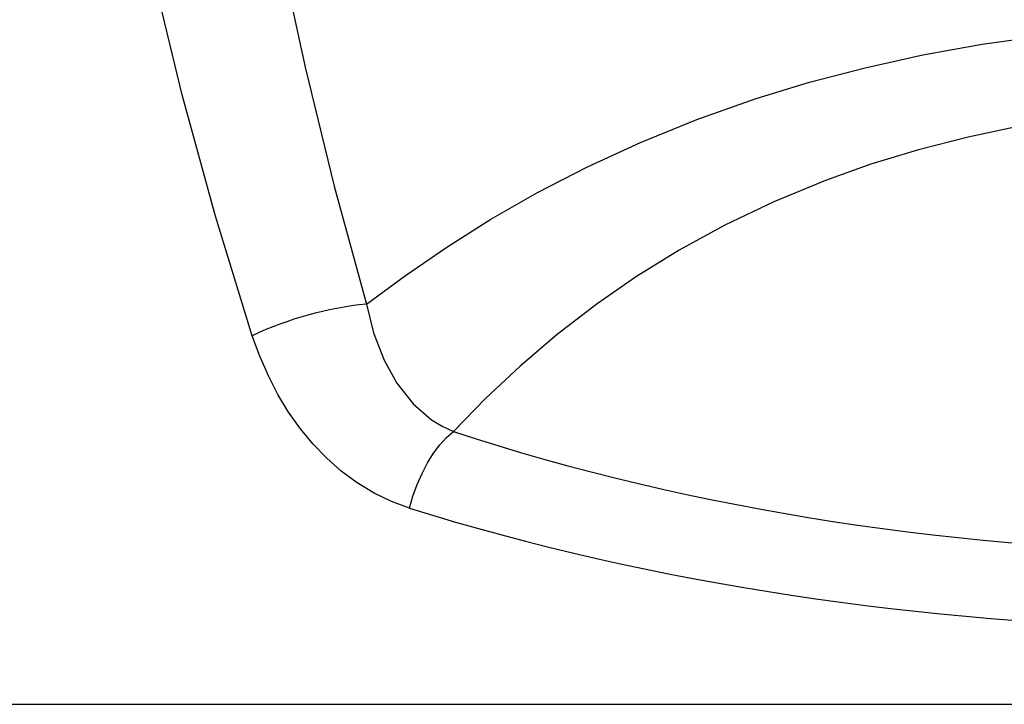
# Model space of a CAD drawing. Header units: millimetres. Extents: x 4904.09 to 4905.21, y 4759.5 to 4761.8.
# Tile 3 of 54: x 4904.37 to 4904.59, y 4759.73 to 4759.89. Entities that reach past the tile are written whole.
import ezdxf

# ---------------------------------------------------------------- set-up
doc = ezdxf.new("R2010")
doc.units = ezdxf.units.MM
doc.layers.add('SANINDUSA', color=3, linetype='Continuous')

msp = doc.modelspace()

# ---------------------------------------------------------------- linework, layer by layer
at = {"layer": 'SANINDUSA'}
msp.add_line((4904.293761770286, 4759.733268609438), (4904.832823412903, 4759.733268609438), dxfattribs=at)
at = {"layer": 'SANINDUSA', "flags": 128}
for points in [[(4904.411742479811, 4760.038094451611), (4904.414560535, 4760.0113407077), (4904.417825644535, 4759.984685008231), (4904.42160426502, 4759.958093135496), (4904.425944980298, 4759.931659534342), (4904.431112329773, 4759.90434727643), (4904.436963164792, 4759.877270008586), (4904.443535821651, 4759.850347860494), (4904.450821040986, 4759.823705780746)], [(4904.425051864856, 4759.816570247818), (4904.416707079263, 4759.843617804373), (4904.409216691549, 4759.871022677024), (4904.402537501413, 4759.898817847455), (4904.396663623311, 4759.926913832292), (4904.391816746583, 4759.953734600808), (4904.387598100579, 4759.980753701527), (4904.383933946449, 4760.007971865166), (4904.380762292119, 4760.035315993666)], [(4904.450821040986, 4759.823705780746), (4904.459636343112, 4759.830199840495), (4904.469004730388, 4759.836613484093), (4904.478979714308, 4759.842890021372), (4904.489509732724, 4759.848913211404), (4904.500771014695, 4759.854719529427), (4904.512759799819, 4759.860241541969), (4904.5254723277, 4759.865411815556), (4904.538904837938, 4759.870162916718), (4904.550933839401, 4759.873837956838), (4904.563506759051, 4759.877143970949), (4904.576549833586, 4759.880035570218), (4904.589989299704, 4759.882467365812), (4904.60412183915, 4759.884441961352), (4904.618608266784, 4759.885882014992), (4904.633300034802, 4759.886763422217), (4904.648048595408, 4759.887062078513), (4904.648048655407, 4759.88706207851)], [(4904.648048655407, 4759.868422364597), (4904.635422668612, 4759.868125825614), (4904.62285201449, 4759.867255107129), (4904.610477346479, 4759.865837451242), (4904.598439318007, 4759.863900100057), (4904.586837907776, 4759.861477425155), (4904.575619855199, 4759.858599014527), (4904.564850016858, 4759.855313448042), (4904.554593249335, 4759.851669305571), (4904.542868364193, 4759.846824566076), (4904.531847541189, 4759.841550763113), (4904.521525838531, 4759.83591316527), (4904.511898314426, 4759.829977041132), (4904.50296002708, 4759.823807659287), (4904.493933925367, 4759.816856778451), (4904.485559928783, 4759.809695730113), (4904.477772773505, 4759.802366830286), (4904.470507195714, 4759.794912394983)], [(4904.450821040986, 4759.823705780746), (4904.452448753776, 4759.817208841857), (4904.454832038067, 4759.811025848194), (4904.457713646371, 4759.805824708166), (4904.461375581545, 4759.801167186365), (4904.465516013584, 4759.797577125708), (4904.46792596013, 4759.796094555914), (4904.470507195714, 4759.794912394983)], [(4904.460588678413, 4759.777591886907), (4904.456528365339, 4759.779084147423), (4904.452619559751, 4759.780967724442), (4904.448777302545, 4759.783294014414), (4904.445138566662, 4759.785985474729), (4904.441873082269, 4759.788868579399), (4904.438818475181, 4759.792035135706), (4904.435921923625, 4759.795543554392), (4904.43326335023, 4759.799299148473), (4904.430843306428, 4759.803290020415), (4904.428675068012, 4759.807481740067), (4904.426726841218, 4759.811945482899), (4904.425051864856, 4759.816570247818)], [(4904.460588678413, 4759.777591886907), (4904.461354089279, 4759.780278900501), (4904.462299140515, 4759.782913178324), (4904.463405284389, 4759.785443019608), (4904.464650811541, 4759.787818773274), (4904.46601127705, 4759.789993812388), (4904.467459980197, 4759.791925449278), (4904.468968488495, 4759.79357577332), (4904.470507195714, 4759.794912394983)]]:
    msp.add_lwpolyline(points, dxfattribs=at)
at = {"layer": 'SANINDUSA'}
msp.add_arc((4904.458617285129, 4759.745451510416), 0.07864166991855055, 95.68943693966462, 115.2655817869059, dxfattribs=at)
for centre, major_axis, ratio, start_param, end_param in [((4904.648048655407, 4759.974395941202), (-0.359521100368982, 0.001122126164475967), 0.5752984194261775, 1.056106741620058, 1.572591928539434), ((4904.648048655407, 4759.957075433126), (0.3779999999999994, 1.421085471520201e-15), 0.5468026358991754, 4.19348825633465, 5.177077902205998)]:
    msp.add_ellipse(centre, major_axis=major_axis, ratio=ratio, start_param=start_param, end_param=end_param, dxfattribs=at)

doc.saveas('drawing.dxf')
